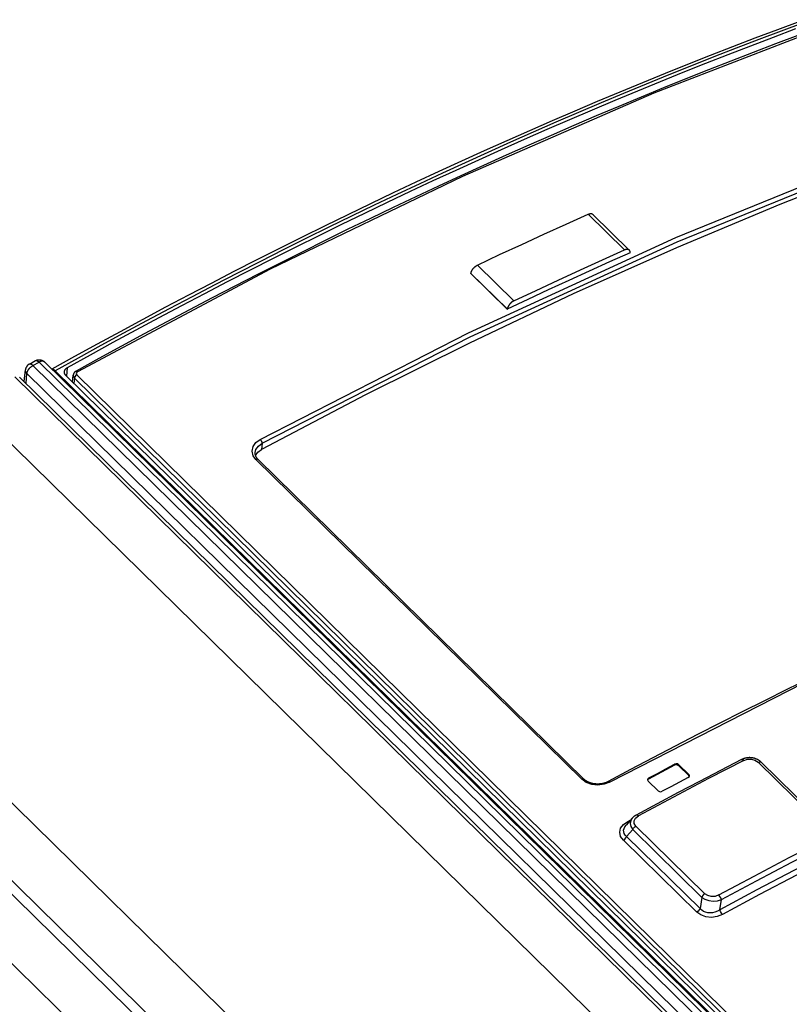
# Model space of a CAD drawing. Extents: x 0 to 594, y 0 to 420.
# Tile 100 of 136: x 456 to 466, y 177 to 190. Entities that reach past the tile are written whole.
import ezdxf

# ---------------------------------------------------------------- set-up
doc = ezdxf.new("R2010")
doc.units = 0
doc.header["$LTSCALE"] = 32.67
doc.layers.get('0').update_dxf_attribs({"linetype": 'CONTINUOUS'})

msp = doc.modelspace()

# ---------------------------------------------------------------- linework, layer by layer
at = {"color": 9, "linetype": 'CONTINUOUS'}
for p, q in [((463.746, 187.612), (464.221, 187.146)), ((462.301, 186.949), (462.776, 186.483)), ((462.215, 186.84), (462.691, 186.374)), ((456.495, 185.639), (456.575, 185.682)), ((456.575, 185.682), (471.995, 170.569)), ((456.405, 185.407), (456.417, 185.534)), ((471.837, 170.421), (456.417, 185.534)), ((471.915, 170.526), (456.495, 185.639)), ((456.787, 185.569), (472.177, 170.485)), ((456.936, 185.499), (456.947, 185.613)), ((456.259, 185.489), (513.244, 129.638)), ((457.037, 185.474), (457.031, 185.407)), ((472.166, 170.646), (457.037, 185.474)), ((457.068, 185.516), (472.197, 170.688)), ((455.619, 185.195), (512.603, 129.344)), ((459.488, 184.624), (459.48, 184.544)), ((463.663, 180.24), (459.408, 184.41)), ((453.466, 182.63), (510.39, 126.839)), ((464.874, 180.422), (464.875, 180.436)), ((464.931, 180.43), (464.93, 180.415)), ((466.856, 179.588), (465.964, 180.462)), ((464.536, 180.258), (464.535, 180.243)), ((465.06, 180.287), (465.062, 180.302)), ((464.263, 179.69), (464.303, 179.711)), ((464.276, 179.68), (464.263, 179.69)), ((464.37, 179.629), (465.271, 178.746)), ((464.248, 179.492), (464.327, 179.582)), ((464.248, 179.492), (465.206, 178.553)), ((465.228, 178.699), (464.327, 179.582)), ((464.205, 179.445), (465.163, 178.506)), ((465.228, 178.699), (465.206, 178.553))]:
    msp.add_line(p, q, dxfattribs=at)
at = {"color": 7, "linetype": 'CONTINUOUS'}
for p, q in [((463.807, 187.611), (464.283, 187.145)), ((464.293, 187.11), (464.293, 187.109)), ((462.215, 186.839), (462.215, 186.84)), ((462.215, 186.839), (462.69, 186.373)), ((462.69, 186.373), (462.691, 186.374)), ((456.449, 185.658), (456.528, 185.702)), ((456.646, 185.686), (472.066, 170.573)), ((456.383, 185.429), (456.397, 185.58)), ((456.322, 185.488), (513.307, 129.637)), ((472.138, 170.6), (456.926, 185.509)), ((457.013, 185.424), (457.022, 185.512)), ((459.398, 184.504), (459.398, 184.504)), ((459.436, 184.411), (463.691, 180.241)), ((453.376, 181.702), (510.28, 125.93)), ((453.297, 181.604), (510.264, 125.77)), ((510.184, 124.944), (453.216, 180.778)), ((464.93, 180.415), (465.06, 180.287)), ((465.062, 180.302), (464.931, 180.43)), ((466.005, 180.463), (466.897, 179.588)), ((465.067, 180.275), (465.06, 180.287)), ((463.691, 180.241), (463.691, 180.241)), ((464.528, 180.217), (464.658, 180.089)), ((464.32, 179.731), (464.24, 179.639)), ((464.322, 179.733), (464.32, 179.731)), ((465.467, 178.536), (465.487, 178.67))]:
    msp.add_line(p, q, dxfattribs=at)
at = {"color": 9, "linetype": 'CONTINUOUS'}
for points in [[(467.083, 190.151), (464.604, 189.194), (462.105, 188.107), (459.593, 186.894), (457.077, 185.557)], [(466.558, 190.111), (466.266, 190.002), (465.973, 189.892), (465.68, 189.779), (465.386, 189.665), (465.093, 189.548), (464.798, 189.43), (464.504, 189.31), (464.209, 189.188), (463.914, 189.065), (463.619, 188.939), (463.323, 188.812), (463.028, 188.683), (462.732, 188.552), (462.436, 188.42), (462.139, 188.285), (461.843, 188.149), (461.546, 188.011), (461.249, 187.872), (460.952, 187.73), (460.655, 187.587), (460.358, 187.442), (460.061, 187.295), (459.763, 187.147), (459.466, 186.997), (459.168, 186.845), (458.87, 186.691), (458.573, 186.536), (458.275, 186.379), (457.977, 186.22), (457.68, 186.06), (457.382, 185.898), (457.084, 185.734), (456.787, 185.569)], [(459.464, 184.675), (462.181, 186.064), (464.889, 187.307), (467.577, 188.4)], [(459.488, 184.624), (462.203, 186.012), (464.909, 187.254), (467.595, 188.346)], [(456.449, 185.658), (456.45, 185.659), (456.451, 185.659), (456.452, 185.659), (456.453, 185.66), (456.455, 185.66), (456.456, 185.66), (456.457, 185.66), (456.459, 185.66), (456.46, 185.66), (456.462, 185.66), (456.463, 185.659), (456.465, 185.659), (456.466, 185.658), (456.468, 185.658), (456.47, 185.657), (456.472, 185.656), (456.473, 185.656), (456.475, 185.655), (456.477, 185.654), (456.479, 185.652), (456.48, 185.651), (456.482, 185.65), (456.484, 185.649), (456.486, 185.647), (456.488, 185.646), (456.49, 185.644), (456.492, 185.642), (456.494, 185.641), (456.495, 185.639)], [(456.528, 185.702), (456.529, 185.702), (456.53, 185.703), (456.531, 185.703), (456.533, 185.704), (456.534, 185.704), (456.535, 185.704), (456.537, 185.704), (456.538, 185.704), (456.54, 185.704), (456.541, 185.704), (456.543, 185.703), (456.544, 185.703), (456.546, 185.702), (456.548, 185.702), (456.549, 185.701), (456.551, 185.7), (456.553, 185.699), (456.554, 185.698), (456.556, 185.697), (456.558, 185.696), (456.56, 185.695), (456.562, 185.694), (456.563, 185.692), (456.565, 185.691), (456.567, 185.689), (456.569, 185.688), (456.571, 185.686), (456.573, 185.684), (456.575, 185.682)], [(456.646, 185.686), (456.645, 185.687), (456.643, 185.688), (456.642, 185.689), (456.64, 185.69), (456.639, 185.691), (456.637, 185.692), (456.635, 185.693), (456.633, 185.693), (456.631, 185.694), (456.63, 185.694), (456.628, 185.695), (456.626, 185.695), (456.623, 185.695), (456.621, 185.695), (456.619, 185.696), (456.617, 185.696), (456.615, 185.695), (456.612, 185.695), (456.61, 185.695), (456.608, 185.695), (456.605, 185.694), (456.603, 185.694), (456.6, 185.693), (456.598, 185.692), (456.595, 185.691), (456.593, 185.691), (456.59, 185.69), (456.588, 185.689), (456.585, 185.688), (456.583, 185.686), (456.58, 185.685), (456.577, 185.684), (456.575, 185.682)], [(456.417, 185.534), (456.415, 185.536), (456.413, 185.538), (456.412, 185.539), (456.41, 185.541), (456.409, 185.543), (456.407, 185.545), (456.406, 185.547), (456.405, 185.549), (456.404, 185.551), (456.402, 185.554), (456.402, 185.556), (456.401, 185.558), (456.4, 185.56), (456.399, 185.562), (456.399, 185.564), (456.398, 185.566), (456.398, 185.569), (456.398, 185.571), (456.397, 185.573), (456.397, 185.575), (456.397, 185.577), (456.397, 185.579), (456.397, 185.58)], [(456.417, 185.534), (456.417, 185.536), (456.418, 185.538), (456.418, 185.541), (456.418, 185.543), (456.419, 185.546), (456.42, 185.548), (456.42, 185.551), (456.421, 185.553), (456.422, 185.556), (456.423, 185.558), (456.424, 185.561), (456.425, 185.563), (456.426, 185.566), (456.428, 185.569), (456.429, 185.571), (456.431, 185.574), (456.432, 185.576), (456.434, 185.579), (456.435, 185.581), (456.437, 185.584), (456.438, 185.587), (456.44, 185.589), (456.442, 185.592), (456.444, 185.594), (456.446, 185.597), (456.448, 185.599), (456.45, 185.601), (456.452, 185.604), (456.454, 185.606), (456.456, 185.608), (456.459, 185.611), (456.461, 185.613), (456.463, 185.615), (456.466, 185.617), (456.468, 185.619), (456.47, 185.621), (456.473, 185.623), (456.475, 185.625), (456.478, 185.627), (456.48, 185.629), (456.483, 185.631), (456.485, 185.632), (456.488, 185.634), (456.49, 185.636), (456.493, 185.637), (456.495, 185.639)], [(456.787, 185.569), (456.785, 185.571), (456.783, 185.573), (456.781, 185.574), (456.779, 185.576), (456.777, 185.577), (456.776, 185.579), (456.774, 185.58), (456.772, 185.581), (456.77, 185.583), (456.768, 185.584), (456.766, 185.585), (456.765, 185.586), (456.763, 185.587), (456.761, 185.587), (456.76, 185.588), (456.758, 185.589), (456.756, 185.589), (456.755, 185.59), (456.753, 185.59), (456.752, 185.59), (456.75, 185.59), (456.749, 185.591), (456.748, 185.59), (456.746, 185.59), (456.745, 185.59), (456.744, 185.59)], [(456.787, 185.569), (456.784, 185.567), (456.782, 185.566), (456.779, 185.564), (456.777, 185.563), (456.774, 185.561), (456.774, 185.561)], [(457.058, 185.565), (457.066, 185.565), (457.077, 185.557)], [(457.077, 185.557), (457.064, 185.545), (457.061, 185.53), (457.068, 185.516)], [(457.022, 185.512), (457.024, 185.494), (457.037, 185.474)], [(457.068, 185.516), (457.053, 185.504), (457.042, 185.489), (457.037, 185.474)], [(459.408, 184.41), (459.371, 184.462), (459.357, 184.52), (459.37, 184.58), (459.407, 184.633), (459.464, 184.675)], [(459.398, 184.504), (459.408, 184.542), (459.439, 184.587), (459.488, 184.624)], [(459.464, 184.675), (459.476, 184.659), (459.484, 184.64), (459.488, 184.624)], [(459.436, 184.411), (459.432, 184.414), (459.421, 184.415), (459.408, 184.41)], [(472.141, 183.927), (469.453, 182.834), (466.745, 181.591), (464.027, 180.202)], [(465.778, 180.486), (465.319, 180.248), (464.86, 180.006), (464.401, 179.761)], [(465.75, 180.497), (465.752, 180.498), (465.764, 180.496), (465.778, 180.486)], [(465.778, 180.486), (465.826, 180.501), (465.877, 180.502), (465.924, 180.489), (465.964, 180.462)], [(465.964, 180.462), (465.984, 180.468), (466, 180.466), (466.005, 180.463)], [(463.663, 180.24), (463.676, 180.245), (463.687, 180.244), (463.691, 180.241)], [(464.027, 180.202), (463.955, 180.175), (463.874, 180.164), (463.793, 180.173), (463.72, 180.199), (463.663, 180.24)], [(464.008, 180.21), (464.016, 180.21), (464.027, 180.202)], [(464.37, 179.629), (464.348, 179.663), (464.346, 179.698), (464.364, 179.732), (464.401, 179.761)], [(464.401, 179.761), (464.387, 179.771), (464.376, 179.773), (464.373, 179.772)], [(464.205, 179.445), (464.17, 179.495), (464.158, 179.548), (464.17, 179.6), (464.206, 179.648), (464.263, 179.69)], [(464.248, 179.492), (464.23, 179.511), (464.217, 179.531), (464.21, 179.552), (464.209, 179.574), (464.214, 179.596), (464.225, 179.619), (464.24, 179.639)], [(464.32, 179.731), (464.302, 179.703), (464.294, 179.663), (464.302, 179.622), (464.327, 179.582)], [(464.327, 179.582), (464.337, 179.6), (464.353, 179.617), (464.37, 179.629)], [(464.205, 179.445), (464.223, 179.458), (464.238, 179.474), (464.248, 179.492)], [(465.453, 178.73), (465.912, 178.976), (466.371, 179.217), (466.83, 179.455)], [(465.487, 178.67), (465.945, 178.915), (466.404, 179.157), (466.863, 179.394)], [(466.948, 179.238), (466.466, 178.989), (465.983, 178.735), (465.501, 178.476)], [(465.271, 178.746), (465.253, 178.734), (465.238, 178.717), (465.228, 178.699)], [(465.453, 178.73), (465.403, 178.712), (465.353, 178.71), (465.308, 178.722), (465.271, 178.746)], [(465.487, 178.67), (465.479, 178.691), (465.467, 178.712), (465.453, 178.73)], [(465.228, 178.699), (465.27, 178.673), (465.321, 178.657), (465.378, 178.651), (465.433, 178.655), (465.487, 178.67)], [(465.206, 178.553), (465.196, 178.535), (465.181, 178.519), (465.163, 178.506)], [(465.501, 178.476), (465.428, 178.448), (465.354, 178.437), (465.28, 178.445), (465.215, 178.469), (465.163, 178.506)], [(465.467, 178.536), (465.434, 178.517), (465.401, 178.505), (465.369, 178.498), (465.338, 178.495), (465.308, 178.498), (465.279, 178.505), (465.253, 178.516), (465.228, 178.533), (465.206, 178.553)], [(465.501, 178.476), (465.487, 178.493), (465.475, 178.514), (465.467, 178.536)]]:
    msp.add_lwpolyline(points, dxfattribs=at)
at = {"color": 7, "linetype": 'CONTINUOUS'}
for points in [[(466.508, 190.129), (466.216, 190.02), (465.923, 189.91), (465.63, 189.797), (465.337, 189.683), (465.043, 189.566), (464.749, 189.448), (464.454, 189.328), (464.16, 189.206), (463.865, 189.083), (463.57, 188.958), (463.274, 188.83), (462.979, 188.701), (462.683, 188.571), (462.387, 188.438), (462.09, 188.304), (461.794, 188.168), (461.497, 188.03), (461.201, 187.89), (460.904, 187.749), (460.607, 187.606), (460.31, 187.461), (460.012, 187.314), (459.715, 187.166), (459.418, 187.016), (459.12, 186.864), (458.823, 186.71), (458.525, 186.555), (458.228, 186.398), (457.93, 186.24), (457.633, 186.079), (457.335, 185.917), (457.038, 185.754), (456.744, 185.59)], [(456.947, 185.613), (457.246, 185.778), (457.545, 185.941), (457.843, 186.103), (458.142, 186.264), (458.441, 186.422), (458.74, 186.579), (459.038, 186.734), (459.337, 186.887), (459.636, 187.039), (459.934, 187.189), (460.233, 187.337), (460.531, 187.483), (460.829, 187.628), (461.127, 187.771), (461.425, 187.912), (461.723, 188.051), (462.021, 188.188), (462.318, 188.324), (462.616, 188.458), (462.913, 188.59), (463.21, 188.721), (463.506, 188.849), (463.803, 188.976), (464.099, 189.101), (464.395, 189.224), (464.69, 189.345), (464.986, 189.465), (465.281, 189.582), (465.575, 189.698), (465.87, 189.812), (466.164, 189.924), (466.458, 190.034)], [(466.482, 189.945), (466.191, 189.836), (465.899, 189.724), (465.608, 189.611), (465.316, 189.496), (465.023, 189.38), (464.731, 189.261), (464.438, 189.141), (464.144, 189.019), (463.851, 188.895), (463.557, 188.77), (463.263, 188.642), (462.969, 188.513), (462.675, 188.382), (462.38, 188.249), (462.085, 188.115), (461.79, 187.978), (461.495, 187.84), (461.2, 187.701), (460.905, 187.559), (460.609, 187.416), (460.313, 187.271), (460.018, 187.124), (459.722, 186.976), (459.426, 186.826), (459.13, 186.674), (458.834, 186.521), (458.538, 186.366), (458.242, 186.209), (457.946, 186.05), (457.65, 185.89), (457.354, 185.728), (457.058, 185.565)], [(467.588, 188.266), (466.247, 187.739), (464.901, 187.174), (463.55, 186.572)], [(462.301, 186.949), (462.59, 187.085), (462.879, 187.219), (463.168, 187.352), (463.457, 187.483), (463.746, 187.612)], [(463.746, 187.612), (463.748, 187.613), (463.751, 187.614), (463.753, 187.615), (463.756, 187.616), (463.758, 187.617), (463.761, 187.618), (463.763, 187.618), (463.766, 187.619), (463.768, 187.619), (463.77, 187.62), (463.773, 187.62), (463.775, 187.62), (463.777, 187.62), (463.779, 187.62), (463.782, 187.62), (463.784, 187.62), (463.786, 187.62), (463.788, 187.62), (463.79, 187.62), (463.792, 187.619), (463.793, 187.619), (463.795, 187.618), (463.797, 187.617), (463.799, 187.617), (463.8, 187.616), (463.802, 187.615), (463.803, 187.614), (463.805, 187.613), (463.806, 187.612), (463.807, 187.611)], [(464.293, 187.109), (464.026, 186.99), (463.759, 186.869), (463.492, 186.747), (463.225, 186.624), (462.958, 186.499), (462.69, 186.373)], [(462.776, 186.483), (463.066, 186.619), (463.355, 186.753), (463.644, 186.886), (463.933, 187.017), (464.221, 187.146)], [(464.283, 187.145), (464.282, 187.146), (464.28, 187.147), (464.279, 187.148), (464.277, 187.149), (464.276, 187.15), (464.274, 187.151), (464.272, 187.151), (464.271, 187.152), (464.269, 187.153), (464.267, 187.153), (464.265, 187.154), (464.263, 187.154), (464.261, 187.154), (464.259, 187.154), (464.257, 187.155), (464.255, 187.155), (464.253, 187.154), (464.25, 187.154), (464.248, 187.154), (464.246, 187.154), (464.243, 187.153), (464.241, 187.153), (464.239, 187.152), (464.236, 187.152), (464.234, 187.151), (464.231, 187.15), (464.229, 187.149), (464.226, 187.148), (464.224, 187.147), (464.221, 187.146)], [(464.293, 187.11), (464.293, 187.112), (464.293, 187.115), (464.293, 187.117), (464.293, 187.119), (464.293, 187.121), (464.293, 187.123), (464.293, 187.125), (464.292, 187.127), (464.292, 187.129), (464.291, 187.131), (464.291, 187.133), (464.29, 187.134), (464.289, 187.136), (464.288, 187.138), (464.287, 187.139), (464.286, 187.141), (464.285, 187.142), (464.284, 187.143), (464.283, 187.145)], [(462.215, 186.84), (462.215, 186.843), (462.216, 186.845), (462.216, 186.847), (462.217, 186.85), (462.217, 186.852), (462.218, 186.855), (462.219, 186.857), (462.22, 186.86), (462.22, 186.862), (462.221, 186.865), (462.222, 186.867), (462.224, 186.87), (462.225, 186.872), (462.226, 186.875), (462.227, 186.878), (462.229, 186.88), (462.23, 186.883), (462.232, 186.885), (462.233, 186.888), (462.235, 186.89), (462.237, 186.893), (462.238, 186.895), (462.24, 186.898), (462.242, 186.9), (462.244, 186.903), (462.246, 186.905), (462.248, 186.908), (462.25, 186.91), (462.252, 186.912), (462.255, 186.915), (462.257, 186.917), (462.259, 186.919), (462.261, 186.921), (462.264, 186.924), (462.266, 186.926), (462.268, 186.928), (462.271, 186.93), (462.273, 186.932), (462.276, 186.933), (462.278, 186.935), (462.281, 186.937), (462.283, 186.939), (462.286, 186.94), (462.288, 186.942), (462.291, 186.944), (462.293, 186.945), (462.296, 186.946), (462.299, 186.948), (462.301, 186.949)], [(463.55, 186.572), (462.195, 185.932), (460.838, 185.256), (459.48, 184.544)], [(462.776, 186.483), (462.774, 186.482), (462.771, 186.48), (462.769, 186.479), (462.766, 186.478), (462.764, 186.476), (462.761, 186.475), (462.759, 186.473), (462.756, 186.471), (462.754, 186.469), (462.751, 186.468), (462.749, 186.466), (462.746, 186.464), (462.744, 186.462), (462.741, 186.46), (462.739, 186.458), (462.737, 186.455), (462.734, 186.453), (462.732, 186.451), (462.73, 186.449), (462.728, 186.447), (462.726, 186.444), (462.724, 186.442), (462.722, 186.439), (462.72, 186.437), (462.718, 186.435), (462.716, 186.432), (462.714, 186.43), (462.712, 186.427), (462.71, 186.424), (462.709, 186.422), (462.707, 186.419), (462.706, 186.417), (462.704, 186.414), (462.703, 186.412), (462.701, 186.409), (462.7, 186.406), (462.699, 186.404), (462.698, 186.401), (462.697, 186.399), (462.696, 186.396), (462.695, 186.394), (462.694, 186.391), (462.693, 186.389), (462.693, 186.386), (462.692, 186.384), (462.692, 186.381), (462.691, 186.379), (462.691, 186.377), (462.691, 186.374)], [(456.449, 185.658), (456.446, 185.657), (456.444, 185.655), (456.441, 185.654), (456.439, 185.652), (456.436, 185.65), (456.434, 185.648), (456.431, 185.646), (456.429, 185.644), (456.427, 185.642), (456.425, 185.64), (456.422, 185.637), (456.42, 185.635), (456.418, 185.632), (456.417, 185.63), (456.415, 185.627), (456.413, 185.625), (456.411, 185.622), (456.41, 185.619), (456.408, 185.617), (456.407, 185.614), (456.406, 185.611), (456.404, 185.608), (456.403, 185.605), (456.402, 185.602), (456.401, 185.599), (456.4, 185.596), (456.4, 185.593), (456.399, 185.59), (456.398, 185.587), (456.398, 185.583), (456.397, 185.58)], [(456.528, 185.702), (456.53, 185.703), (456.533, 185.704), (456.536, 185.706), (456.539, 185.707), (456.542, 185.708), (456.544, 185.709), (456.548, 185.71), (456.551, 185.711), (456.554, 185.712), (456.557, 185.712), (456.56, 185.713), (456.563, 185.713), (456.566, 185.714), (456.569, 185.714), (456.573, 185.714), (456.576, 185.714), (456.579, 185.714), (456.582, 185.714), (456.585, 185.714), (456.589, 185.714), (456.592, 185.713), (456.595, 185.713), (456.598, 185.712), (456.601, 185.711), (456.604, 185.71), (456.608, 185.709), (456.611, 185.708), (456.614, 185.707), (456.617, 185.706), (456.62, 185.704), (456.622, 185.703), (456.625, 185.701), (456.628, 185.7), (456.631, 185.698), (456.634, 185.696), (456.636, 185.694), (456.639, 185.692), (456.641, 185.69), (456.644, 185.688), (456.646, 185.686)], [(456.926, 185.509), (456.924, 185.511), (456.922, 185.513), (456.921, 185.515), (456.919, 185.517), (456.918, 185.519), (456.916, 185.521), (456.915, 185.523), (456.914, 185.525), (456.913, 185.527), (456.911, 185.529), (456.911, 185.532), (456.91, 185.534), (456.909, 185.536), (456.908, 185.538), (456.908, 185.541), (456.907, 185.543), (456.907, 185.545), (456.907, 185.547), (456.906, 185.55), (456.906, 185.552), (456.906, 185.554), (456.907, 185.557), (456.907, 185.558)], [(456.907, 185.558), (456.907, 185.559), (456.907, 185.561), (456.907, 185.564), (456.908, 185.566), (456.909, 185.568), (456.909, 185.57), (456.91, 185.573), (456.911, 185.575), (456.912, 185.577), (456.913, 185.579), (456.914, 185.582), (456.916, 185.584), (456.917, 185.586), (456.918, 185.588), (456.92, 185.59), (456.922, 185.592), (456.923, 185.594), (456.925, 185.596), (456.927, 185.598), (456.929, 185.6), (456.931, 185.601), (456.933, 185.603), (456.935, 185.605), (456.938, 185.607), (456.94, 185.608), (456.942, 185.61), (456.945, 185.611), (456.947, 185.613)], [(457.058, 185.565), (457.057, 185.564), (457.054, 185.562), (457.052, 185.561), (457.05, 185.559), (457.048, 185.558), (457.046, 185.556), (457.044, 185.555), (457.042, 185.553), (457.04, 185.551), (457.039, 185.549), (457.037, 185.547), (457.035, 185.546), (457.034, 185.544), (457.033, 185.542), (457.031, 185.54), (457.03, 185.538), (457.029, 185.535), (457.028, 185.533), (457.027, 185.531), (457.026, 185.529), (457.025, 185.527), (457.024, 185.525), (457.024, 185.523), (457.023, 185.52), (457.023, 185.518), (457.022, 185.516), (457.022, 185.514), (457.022, 185.512)], [(459.436, 184.411), (459.433, 184.414), (459.43, 184.417), (459.428, 184.42), (459.425, 184.424), (459.422, 184.427), (459.42, 184.43), (459.417, 184.434), (459.415, 184.437), (459.413, 184.441), (459.411, 184.444), (459.409, 184.448), (459.407, 184.452), (459.406, 184.455), (459.404, 184.459), (459.403, 184.463), (459.402, 184.467), (459.4, 184.471), (459.4, 184.474), (459.399, 184.478), (459.398, 184.482), (459.398, 184.486), (459.398, 184.49), (459.398, 184.494), (459.398, 184.499), (459.398, 184.503), (459.398, 184.504)], [(459.402, 184.465), (459.431, 184.508), (459.48, 184.544)], [(466.628, 181.551), (466.338, 181.409), (466.047, 181.265), (465.756, 181.119), (465.464, 180.971), (465.173, 180.822), (464.882, 180.672), (464.591, 180.519), (464.3, 180.365), (464.008, 180.21)], [(466.005, 180.463), (466.002, 180.466), (465.998, 180.469), (465.994, 180.472), (465.99, 180.476), (465.986, 180.479), (465.982, 180.482), (465.978, 180.485), (465.973, 180.488), (465.969, 180.49), (465.965, 180.493), (465.96, 180.495), (465.955, 180.498), (465.951, 180.5), (465.946, 180.502), (465.941, 180.504), (465.937, 180.506), (465.932, 180.508), (465.927, 180.51), (465.922, 180.511), (465.917, 180.513), (465.912, 180.514), (465.906, 180.515), (465.901, 180.516), (465.896, 180.518), (465.891, 180.518), (465.886, 180.519), (465.881, 180.52), (465.876, 180.52), (465.871, 180.521), (465.865, 180.521), (465.86, 180.521), (465.855, 180.522), (465.85, 180.522), (465.844, 180.521), (465.839, 180.521), (465.834, 180.521), (465.829, 180.52), (465.823, 180.52), (465.818, 180.519), (465.813, 180.518), (465.808, 180.517), (465.803, 180.516), (465.798, 180.515), (465.793, 180.514), (465.788, 180.512), (465.783, 180.511), (465.778, 180.509), (465.773, 180.507), (465.768, 180.506), (465.763, 180.504), (465.758, 180.501), (465.754, 180.499), (465.749, 180.497)], [(465.749, 180.497), (465.474, 180.355), (465.199, 180.212), (464.923, 180.066), (464.648, 179.92), (464.373, 179.772)], [(464.874, 180.422), (464.761, 180.362), (464.648, 180.303), (464.535, 180.243)], [(464.536, 180.258), (464.649, 180.317), (464.762, 180.377), (464.875, 180.436)], [(464.93, 180.415), (464.914, 180.424), (464.893, 180.427), (464.874, 180.422)], [(464.931, 180.43), (464.915, 180.439), (464.895, 180.441), (464.875, 180.436)], [(464.536, 180.258), (464.523, 180.246), (464.52, 180.236)], [(465.053, 180.261), (464.94, 180.202), (464.827, 180.143), (464.714, 180.083)], [(465.053, 180.261), (465.066, 180.273), (465.069, 180.282)], [(465.069, 180.282), (465.069, 180.287), (465.062, 180.302)], [(464.008, 180.21), (464.004, 180.207), (464, 180.205), (463.995, 180.203), (463.99, 180.201), (463.985, 180.199), (463.98, 180.197), (463.975, 180.195), (463.97, 180.193), (463.965, 180.191), (463.96, 180.19), (463.954, 180.188), (463.949, 180.187), (463.944, 180.185), (463.938, 180.184), (463.932, 180.183), (463.927, 180.182), (463.921, 180.181), (463.916, 180.18), (463.91, 180.179), (463.904, 180.179), (463.898, 180.178), (463.893, 180.178), (463.887, 180.177), (463.881, 180.177), (463.875, 180.177), (463.87, 180.177), (463.864, 180.177), (463.858, 180.177), (463.852, 180.177), (463.846, 180.178), (463.841, 180.178), (463.835, 180.179), (463.829, 180.18), (463.824, 180.18), (463.818, 180.181), (463.813, 180.182), (463.807, 180.183), (463.802, 180.185), (463.796, 180.186), (463.791, 180.187), (463.785, 180.189), (463.78, 180.19), (463.775, 180.192), (463.77, 180.194), (463.765, 180.196), (463.76, 180.197), (463.755, 180.199), (463.75, 180.202), (463.746, 180.204), (463.741, 180.206), (463.737, 180.208), (463.732, 180.211), (463.728, 180.213), (463.724, 180.216), (463.72, 180.218), (463.716, 180.221), (463.712, 180.224), (463.708, 180.226), (463.704, 180.229), (463.701, 180.232), (463.697, 180.235), (463.694, 180.238), (463.691, 180.241)], [(464.52, 180.236), (464.52, 180.231), (464.528, 180.217)], [(464.535, 180.243), (464.522, 180.231), (464.521, 180.229)], [(464.658, 180.089), (464.675, 180.08), (464.695, 180.077), (464.714, 180.083)], [(464.373, 179.772), (464.369, 179.77), (464.364, 179.767), (464.36, 179.764), (464.355, 179.761), (464.351, 179.759), (464.347, 179.756), (464.343, 179.752), (464.339, 179.749), (464.335, 179.746), (464.332, 179.743), (464.328, 179.74), (464.325, 179.736), (464.322, 179.733)], [(466.915, 179.299), (466.432, 179.049), (465.95, 178.795), (465.467, 178.536)]]:
    msp.add_lwpolyline(points, dxfattribs=at)

doc.saveas('drawing.dxf')
